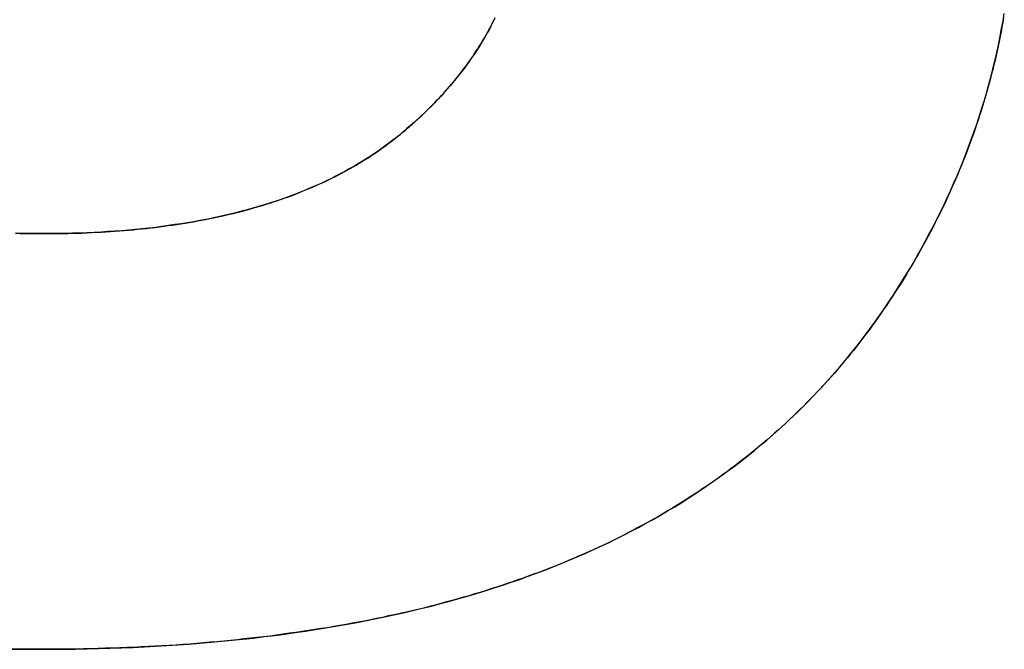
# Model space of a CAD drawing. Extents: x -4.2 to 4.1, y -6.8 to 5.8.
# Tile 129 of 214: x -0.8635 to -0.813, y -4.1268 to -4.0945. Entities that reach past the tile are written whole.
import ezdxf

# ---------------------------------------------------------------- set-up
doc = ezdxf.new("R2010")
doc.units = 0
doc.layers.get('0').update_dxf_attribs({"linetype": 'CONTINUOUS'})

# ---------------------------------------------------------------- blocks, each defined once
blk = doc.blocks.new('*U1')
blk.add_line((-0.862336, -4.105473, 4.435), (-0.862336, -4.105473, 4.4349))
blk.add_line((-0.862336, -4.105473, 4.435), (-0.862336, -4.105473, 4.4349))
for points in [[(-0.863754, -4.10545, 4.435), (-0.86352, -4.10546, 4.435), (-0.863285, -4.10546, 4.435), (-0.863049, -4.10547, 4.435), (-0.862812, -4.10547, 4.435), (-0.862574, -4.10547, 4.435), (-0.862336, -4.10547, 4.435)], [(-0.863754, -4.10545, 4.435), (-0.86352, -4.10546, 4.435), (-0.863285, -4.10546, 4.435), (-0.863049, -4.10547, 4.435), (-0.862812, -4.10547, 4.435), (-0.862574, -4.10547, 4.435), (-0.862336, -4.10547, 4.435)], [(-0.862336, -4.10547, 4.4349), (-0.862695, -4.10547, 4.4349), (-0.863051, -4.10547, 4.4349), (-0.863406, -4.10546, 4.4349), (-0.863758, -4.10545, 4.4349)], [(-0.862336, -4.10547, 4.4349), (-0.862695, -4.10547, 4.4349), (-0.863051, -4.10547, 4.4349), (-0.863406, -4.10546, 4.4349), (-0.863758, -4.10545, 4.4349)], [(-0.862526, -4.12681, 4.435), (-0.863022, -4.12681, 4.435), (-0.863515, -4.12681, 4.435), (-0.864006, -4.1268, 4.435)], [(-0.862526, -4.12681, 4.435), (-0.863022, -4.12681, 4.435), (-0.863515, -4.12681, 4.435), (-0.864006, -4.1268, 4.435)], [(-0.86401, -4.1268, 4.4349), (-0.863271, -4.12681, 4.4349), (-0.862526, -4.12681, 4.4349)], [(-0.86401, -4.1268, 4.4349), (-0.863271, -4.12681, 4.4349), (-0.862526, -4.12681, 4.4349)], [(-0.813022, -4.09439, 4.435), (-0.813064, -4.09464, 4.435), (-0.813108, -4.09488, 4.435), (-0.813153, -4.09512, 4.435), (-0.8132, -4.09536, 4.435), (-0.813249, -4.0956, 4.435), (-0.813299, -4.09584, 4.435), (-0.813351, -4.09608, 4.435), (-0.813405, -4.09632, 4.435), (-0.81346, -4.09656, 4.435), (-0.813517, -4.0968, 4.435), (-0.813575, -4.09704, 4.435), (-0.813635, -4.09727, 4.435), (-0.813697, -4.09751, 4.435), (-0.813761, -4.09775, 4.435), (-0.813826, -4.09799, 4.435), (-0.813892, -4.09822, 4.435), (-0.813961, -4.09846, 4.435), (-0.814031, -4.0987, 4.435), (-0.814103, -4.09893, 4.435), (-0.814176, -4.09917, 4.435), (-0.814251, -4.0994, 4.435), (-0.814328, -4.09964, 4.435), (-0.814406, -4.09987, 4.435), (-0.814486, -4.1001, 4.435), (-0.814567, -4.10034, 4.435), (-0.814651, -4.10057, 4.435), (-0.814736, -4.1008, 4.435), (-0.814822, -4.10104, 4.435), (-0.81491, -4.10127, 4.435), (-0.815, -4.1015, 4.435), (-0.815092, -4.10173, 4.435), (-0.815185, -4.10196, 4.435), (-0.81528, -4.10219, 4.435), (-0.815376, -4.10242, 4.435), (-0.815474, -4.10265, 4.435), (-0.815574, -4.10288, 4.435), (-0.815675, -4.10311, 4.435), (-0.815778, -4.10334, 4.435), (-0.815883, -4.10357, 4.435), (-0.815989, -4.1038, 4.435), (-0.816097, -4.10402, 4.435), (-0.816207, -4.10425, 4.435), (-0.816318, -4.10448, 4.435), (-0.816431, -4.1047, 4.435), (-0.816546, -4.10493, 4.435), (-0.816662, -4.10516, 4.435), (-0.81678, -4.10538, 4.435), (-0.816899, -4.10561, 4.435), (-0.81702, -4.10583, 4.435), (-0.817143, -4.10606, 4.435), (-0.817267, -4.10628, 4.435), (-0.817394, -4.10651, 4.435), (-0.817521, -4.10673, 4.435), (-0.817651, -4.10695, 4.435), (-0.817782, -4.10717, 4.435), (-0.817914, -4.1074, 4.435), (-0.818049, -4.10762, 4.435), (-0.818185, -4.10784, 4.435), (-0.818322, -4.10806, 4.435), (-0.818462, -4.10828, 4.435), (-0.818603, -4.1085, 4.435), (-0.818745, -4.10872, 4.435), (-0.818888, -4.10894, 4.435), (-0.819033, -4.10916, 4.435), (-0.819179, -4.10937, 4.435), (-0.819327, -4.10958, 4.435), (-0.819476, -4.1098, 4.435), (-0.819626, -4.11001, 4.435), (-0.819778, -4.11022, 4.435), (-0.819931, -4.11042, 4.435), (-0.820086, -4.11063, 4.435), (-0.820242, -4.11084, 4.435), (-0.820399, -4.11104, 4.435), (-0.820558, -4.11124, 4.435), (-0.820718, -4.11145, 4.435), (-0.820879, -4.11165, 4.435), (-0.821042, -4.11184, 4.435), (-0.821206, -4.11204, 4.435), (-0.821371, -4.11224, 4.435), (-0.821538, -4.11243, 4.435), (-0.821706, -4.11263, 4.435), (-0.821876, -4.11282, 4.435), (-0.822047, -4.11301, 4.435), (-0.822219, -4.1132, 4.435), (-0.822393, -4.11339, 4.435), (-0.822568, -4.11357, 4.435), (-0.822745, -4.11376, 4.435), (-0.822922, -4.11394, 4.435), (-0.823102, -4.11413, 4.435), (-0.823282, -4.11431, 4.435), (-0.823464, -4.11449, 4.435), (-0.823647, -4.11467, 4.435), (-0.823832, -4.11485, 4.435), (-0.824018, -4.11502, 4.435), (-0.824206, -4.1152, 4.435), (-0.824394, -4.11537, 4.435), (-0.824584, -4.11554, 4.435), (-0.824776, -4.11571, 4.435), (-0.824969, -4.11588, 4.435), (-0.825163, -4.11605, 4.435), (-0.825359, -4.11622, 4.435), (-0.825556, -4.11638, 4.435), (-0.825754, -4.11655, 4.435), (-0.825954, -4.11671, 4.435), (-0.826155, -4.11687, 4.435), (-0.826358, -4.11703, 4.435), (-0.826562, -4.11719, 4.435), (-0.826767, -4.11735, 4.435), (-0.826973, -4.1175, 4.435), (-0.827181, -4.11766, 4.435), (-0.827391, -4.11781, 4.435), (-0.827602, -4.11797, 4.435), (-0.827814, -4.11812, 4.435), (-0.828027, -4.11827, 4.435), (-0.828242, -4.11841, 4.435), (-0.828458, -4.11856, 4.435), (-0.828676, -4.11871, 4.435), (-0.828895, -4.11885, 4.435), (-0.829115, -4.11899, 4.435), (-0.829337, -4.11913, 4.435), (-0.82956, -4.11928, 4.435), (-0.829784, -4.11941, 4.435), (-0.83001, -4.11955, 4.435), (-0.830237, -4.11969, 4.435), (-0.830466, -4.11982, 4.435), (-0.830696, -4.11996, 4.435), (-0.830927, -4.12009, 4.435), (-0.83116, -4.12022, 4.435), (-0.831394, -4.12035, 4.435), (-0.831629, -4.12048, 4.435), (-0.831866, -4.1206, 4.435), (-0.832104, -4.12073, 4.435), (-0.832344, -4.12085, 4.435), (-0.832585, -4.12098, 4.435), (-0.832827, -4.1211, 4.435), (-0.833071, -4.12122, 4.435), (-0.833316, -4.12134, 4.435), (-0.833562, -4.12146, 4.435), (-0.83381, -4.12157, 4.435), (-0.834059, -4.12169, 4.435), (-0.83431, -4.1218, 4.435), (-0.834561, -4.12191, 4.435), (-0.834815, -4.12202, 4.435), (-0.835069, -4.12213, 4.435), (-0.835325, -4.12224, 4.435), (-0.835583, -4.12235, 4.435), (-0.835842, -4.12245, 4.435), (-0.836102, -4.12256, 4.435), (-0.836364, -4.12266, 4.435), (-0.836627, -4.12276, 4.435), (-0.836892, -4.12286, 4.435), (-0.837159, -4.12296, 4.435), (-0.837426, -4.12306, 4.435), (-0.837696, -4.12316, 4.435), (-0.837967, -4.12325, 4.435), (-0.838239, -4.12335, 4.435), (-0.838513, -4.12344, 4.435), (-0.838788, -4.12353, 4.435), (-0.839065, -4.12362, 4.435), (-0.839343, -4.12371, 4.435), (-0.839623, -4.1238, 4.435), (-0.839904, -4.12389, 4.435), (-0.840187, -4.12397, 4.435), (-0.840471, -4.12406, 4.435), (-0.840757, -4.12414, 4.435), (-0.841044, -4.12422, 4.435), (-0.841333, -4.1243, 4.435), (-0.841623, -4.12438, 4.435), (-0.841915, -4.12446, 4.435), (-0.842208, -4.12454, 4.435), (-0.842503, -4.12461, 4.435), (-0.842799, -4.12469, 4.435), (-0.843096, -4.12476, 4.435), (-0.843396, -4.12483, 4.435), (-0.843696, -4.1249, 4.435), (-0.843998, -4.12497, 4.435), (-0.844302, -4.12504, 4.435), (-0.844607, -4.1251, 4.435), (-0.844914, -4.12517, 4.435), (-0.845222, -4.12523, 4.435), (-0.845531, -4.12529, 4.435), (-0.845842, -4.12536, 4.435), (-0.846155, -4.12542, 4.435), (-0.846469, -4.12547, 4.435), (-0.846785, -4.12553, 4.435), (-0.847102, -4.12559, 4.435), (-0.84742, -4.12564, 4.435), (-0.84774, -4.1257, 4.435), (-0.848062, -4.12575, 4.435), (-0.848385, -4.1258, 4.435), (-0.848709, -4.12585, 4.435), (-0.849035, -4.1259, 4.435), (-0.849363, -4.12595, 4.435), (-0.849691, -4.12599, 4.435), (-0.850022, -4.12604, 4.435), (-0.850354, -4.12608, 4.435), (-0.850687, -4.12613, 4.435), (-0.851022, -4.12617, 4.435), (-0.851359, -4.12621, 4.435), (-0.851696, -4.12624, 4.435), (-0.852036, -4.12628, 4.435), (-0.852377, -4.12632, 4.435), (-0.852719, -4.12635, 4.435), (-0.853063, -4.12639, 4.435), (-0.853408, -4.12642, 4.435), (-0.853755, -4.12645, 4.435), (-0.854103, -4.12648, 4.435), (-0.854453, -4.12651, 4.435), (-0.854805, -4.12654, 4.435), (-0.855157, -4.12656, 4.435), (-0.855512, -4.12659, 4.435), (-0.855867, -4.12661, 4.435), (-0.856225, -4.12663, 4.435), (-0.856583, -4.12665, 4.435), (-0.856944, -4.12667, 4.435), (-0.857305, -4.12669, 4.435), (-0.857669, -4.12671, 4.435), (-0.858033, -4.12672, 4.435), (-0.8584, -4.12674, 4.435), (-0.858767, -4.12675, 4.435), (-0.859136, -4.12676, 4.435), (-0.859507, -4.12677, 4.435), (-0.859879, -4.12678, 4.435), (-0.860253, -4.12679, 4.435), (-0.860628, -4.1268, 4.435), (-0.861005, -4.1268, 4.435), (-0.861383, -4.12681, 4.435), (-0.861762, -4.12681, 4.435), (-0.862144, -4.12681, 4.435), (-0.862526, -4.12681, 4.435)], [(-0.813022, -4.09439, 4.435), (-0.813064, -4.09464, 4.435), (-0.813108, -4.09488, 4.435), (-0.813153, -4.09512, 4.435), (-0.8132, -4.09536, 4.435), (-0.813249, -4.0956, 4.435), (-0.813299, -4.09584, 4.435), (-0.813351, -4.09608, 4.435), (-0.813405, -4.09632, 4.435), (-0.81346, -4.09656, 4.435), (-0.813517, -4.0968, 4.435), (-0.813575, -4.09704, 4.435), (-0.813635, -4.09727, 4.435), (-0.813697, -4.09751, 4.435), (-0.813761, -4.09775, 4.435), (-0.813826, -4.09799, 4.435), (-0.813892, -4.09822, 4.435), (-0.813961, -4.09846, 4.435), (-0.814031, -4.0987, 4.435), (-0.814103, -4.09893, 4.435), (-0.814176, -4.09917, 4.435), (-0.814251, -4.0994, 4.435), (-0.814328, -4.09964, 4.435), (-0.814406, -4.09987, 4.435), (-0.814486, -4.1001, 4.435), (-0.814567, -4.10034, 4.435), (-0.814651, -4.10057, 4.435), (-0.814736, -4.1008, 4.435), (-0.814822, -4.10104, 4.435), (-0.81491, -4.10127, 4.435), (-0.815, -4.1015, 4.435), (-0.815092, -4.10173, 4.435), (-0.815185, -4.10196, 4.435), (-0.81528, -4.10219, 4.435), (-0.815376, -4.10242, 4.435), (-0.815474, -4.10265, 4.435), (-0.815574, -4.10288, 4.435), (-0.815675, -4.10311, 4.435), (-0.815778, -4.10334, 4.435), (-0.815883, -4.10357, 4.435), (-0.815989, -4.1038, 4.435), (-0.816097, -4.10402, 4.435), (-0.816207, -4.10425, 4.435), (-0.816318, -4.10448, 4.435), (-0.816431, -4.1047, 4.435), (-0.816546, -4.10493, 4.435), (-0.816662, -4.10516, 4.435), (-0.81678, -4.10538, 4.435), (-0.816899, -4.10561, 4.435), (-0.81702, -4.10583, 4.435), (-0.817143, -4.10606, 4.435), (-0.817267, -4.10628, 4.435), (-0.817394, -4.10651, 4.435), (-0.817521, -4.10673, 4.435), (-0.817651, -4.10695, 4.435), (-0.817782, -4.10717, 4.435), (-0.817914, -4.1074, 4.435), (-0.818049, -4.10762, 4.435), (-0.818185, -4.10784, 4.435), (-0.818322, -4.10806, 4.435), (-0.818462, -4.10828, 4.435), (-0.818603, -4.1085, 4.435), (-0.818745, -4.10872, 4.435), (-0.818888, -4.10894, 4.435), (-0.819033, -4.10916, 4.435), (-0.819179, -4.10937, 4.435), (-0.819327, -4.10958, 4.435), (-0.819476, -4.1098, 4.435), (-0.819626, -4.11001, 4.435), (-0.819778, -4.11022, 4.435), (-0.819931, -4.11042, 4.435), (-0.820086, -4.11063, 4.435), (-0.820242, -4.11084, 4.435), (-0.820399, -4.11104, 4.435), (-0.820558, -4.11124, 4.435), (-0.820718, -4.11145, 4.435), (-0.820879, -4.11165, 4.435), (-0.821042, -4.11184, 4.435), (-0.821206, -4.11204, 4.435), (-0.821371, -4.11224, 4.435), (-0.821538, -4.11243, 4.435), (-0.821706, -4.11263, 4.435), (-0.821876, -4.11282, 4.435), (-0.822047, -4.11301, 4.435), (-0.822219, -4.1132, 4.435), (-0.822393, -4.11339, 4.435), (-0.822568, -4.11357, 4.435), (-0.822745, -4.11376, 4.435), (-0.822922, -4.11394, 4.435), (-0.823102, -4.11413, 4.435), (-0.823282, -4.11431, 4.435), (-0.823464, -4.11449, 4.435), (-0.823647, -4.11467, 4.435), (-0.823832, -4.11485, 4.435), (-0.824018, -4.11502, 4.435), (-0.824206, -4.1152, 4.435), (-0.824394, -4.11537, 4.435), (-0.824584, -4.11554, 4.435), (-0.824776, -4.11571, 4.435), (-0.824969, -4.11588, 4.435), (-0.825163, -4.11605, 4.435), (-0.825359, -4.11622, 4.435), (-0.825556, -4.11638, 4.435), (-0.825754, -4.11655, 4.435), (-0.825954, -4.11671, 4.435), (-0.826155, -4.11687, 4.435), (-0.826358, -4.11703, 4.435), (-0.826562, -4.11719, 4.435), (-0.826767, -4.11735, 4.435), (-0.826973, -4.1175, 4.435), (-0.827181, -4.11766, 4.435), (-0.827391, -4.11781, 4.435), (-0.827602, -4.11797, 4.435), (-0.827814, -4.11812, 4.435), (-0.828027, -4.11827, 4.435), (-0.828242, -4.11841, 4.435), (-0.828458, -4.11856, 4.435), (-0.828676, -4.11871, 4.435), (-0.828895, -4.11885, 4.435), (-0.829115, -4.11899, 4.435), (-0.829337, -4.11913, 4.435), (-0.82956, -4.11928, 4.435), (-0.829784, -4.11941, 4.435), (-0.83001, -4.11955, 4.435), (-0.830237, -4.11969, 4.435), (-0.830466, -4.11982, 4.435), (-0.830696, -4.11996, 4.435), (-0.830927, -4.12009, 4.435), (-0.83116, -4.12022, 4.435), (-0.831394, -4.12035, 4.435), (-0.831629, -4.12048, 4.435), (-0.831866, -4.1206, 4.435), (-0.832104, -4.12073, 4.435), (-0.832344, -4.12085, 4.435), (-0.832585, -4.12098, 4.435), (-0.832827, -4.1211, 4.435), (-0.833071, -4.12122, 4.435), (-0.833316, -4.12134, 4.435), (-0.833562, -4.12146, 4.435), (-0.83381, -4.12157, 4.435), (-0.834059, -4.12169, 4.435), (-0.83431, -4.1218, 4.435), (-0.834561, -4.12191, 4.435), (-0.834815, -4.12202, 4.435), (-0.835069, -4.12213, 4.435), (-0.835325, -4.12224, 4.435), (-0.835583, -4.12235, 4.435), (-0.835842, -4.12245, 4.435), (-0.836102, -4.12256, 4.435), (-0.836364, -4.12266, 4.435), (-0.836627, -4.12276, 4.435), (-0.836892, -4.12286, 4.435), (-0.837159, -4.12296, 4.435), (-0.837426, -4.12306, 4.435), (-0.837696, -4.12316, 4.435), (-0.837967, -4.12325, 4.435), (-0.838239, -4.12335, 4.435), (-0.838513, -4.12344, 4.435), (-0.838788, -4.12353, 4.435), (-0.839065, -4.12362, 4.435), (-0.839343, -4.12371, 4.435), (-0.839623, -4.1238, 4.435), (-0.839904, -4.12389, 4.435), (-0.840187, -4.12397, 4.435), (-0.840471, -4.12406, 4.435), (-0.840757, -4.12414, 4.435), (-0.841044, -4.12422, 4.435), (-0.841333, -4.1243, 4.435), (-0.841623, -4.12438, 4.435), (-0.841915, -4.12446, 4.435), (-0.842208, -4.12454, 4.435), (-0.842503, -4.12461, 4.435), (-0.842799, -4.12469, 4.435), (-0.843096, -4.12476, 4.435), (-0.843396, -4.12483, 4.435), (-0.843696, -4.1249, 4.435), (-0.843998, -4.12497, 4.435), (-0.844302, -4.12504, 4.435), (-0.844607, -4.1251, 4.435), (-0.844914, -4.12517, 4.435), (-0.845222, -4.12523, 4.435), (-0.845531, -4.12529, 4.435), (-0.845842, -4.12536, 4.435), (-0.846155, -4.12542, 4.435), (-0.846469, -4.12547, 4.435), (-0.846785, -4.12553, 4.435), (-0.847102, -4.12559, 4.435), (-0.84742, -4.12564, 4.435), (-0.84774, -4.1257, 4.435), (-0.848062, -4.12575, 4.435), (-0.848385, -4.1258, 4.435), (-0.848709, -4.12585, 4.435), (-0.849035, -4.1259, 4.435), (-0.849363, -4.12595, 4.435), (-0.849691, -4.12599, 4.435), (-0.850022, -4.12604, 4.435), (-0.850354, -4.12608, 4.435), (-0.850687, -4.12613, 4.435), (-0.851022, -4.12617, 4.435), (-0.851359, -4.12621, 4.435), (-0.851696, -4.12624, 4.435), (-0.852036, -4.12628, 4.435), (-0.852377, -4.12632, 4.435), (-0.852719, -4.12635, 4.435), (-0.853063, -4.12639, 4.435), (-0.853408, -4.12642, 4.435), (-0.853755, -4.12645, 4.435), (-0.854103, -4.12648, 4.435), (-0.854453, -4.12651, 4.435), (-0.854805, -4.12654, 4.435), (-0.855157, -4.12656, 4.435), (-0.855512, -4.12659, 4.435), (-0.855867, -4.12661, 4.435), (-0.856225, -4.12663, 4.435), (-0.856583, -4.12665, 4.435), (-0.856944, -4.12667, 4.435), (-0.857305, -4.12669, 4.435), (-0.857669, -4.12671, 4.435), (-0.858033, -4.12672, 4.435), (-0.8584, -4.12674, 4.435), (-0.858767, -4.12675, 4.435), (-0.859136, -4.12676, 4.435), (-0.859507, -4.12677, 4.435), (-0.859879, -4.12678, 4.435), (-0.860253, -4.12679, 4.435), (-0.860628, -4.1268, 4.435), (-0.861005, -4.1268, 4.435), (-0.861383, -4.12681, 4.435), (-0.861762, -4.12681, 4.435), (-0.862144, -4.12681, 4.435), (-0.862526, -4.12681, 4.435)], [(-0.862526, -4.12681, 4.4349), (-0.861913, -4.12681, 4.4349), (-0.861304, -4.12681, 4.4349), (-0.860699, -4.1268, 4.4349), (-0.860098, -4.12679, 4.4349), (-0.8595, -4.12677, 4.4349), (-0.858906, -4.12676, 4.4349), (-0.858316, -4.12673, 4.4349), (-0.85773, -4.12671, 4.4349), (-0.857148, -4.12668, 4.4349), (-0.85657, -4.12665, 4.4349), (-0.855995, -4.12662, 4.4349), (-0.855425, -4.12658, 4.4349), (-0.854858, -4.12654, 4.4349), (-0.854295, -4.1265, 4.4349), (-0.853735, -4.12645, 4.4349), (-0.85318, -4.1264, 4.4349), (-0.852629, -4.12634, 4.4349), (-0.852081, -4.12629, 4.4349), (-0.851537, -4.12623, 4.4349), (-0.850997, -4.12616, 4.4349), (-0.850461, -4.1261, 4.4349), (-0.849928, -4.12603, 4.4349), (-0.8494, -4.12595, 4.4349), (-0.848875, -4.12588, 4.4349), (-0.848354, -4.1258, 4.4349), (-0.847837, -4.12571, 4.4349), (-0.847324, -4.12563, 4.4349), (-0.846814, -4.12554, 4.4349), (-0.846309, -4.12545, 4.4349), (-0.845807, -4.12535, 4.4349), (-0.845309, -4.12525, 4.4349), (-0.844815, -4.12515, 4.4349), (-0.844325, -4.12504, 4.4349), (-0.843839, -4.12493, 4.4349), (-0.843356, -4.12482, 4.4349), (-0.842877, -4.1247, 4.4349), (-0.842402, -4.12459, 4.4349), (-0.841931, -4.12446, 4.4349), (-0.841464, -4.12434, 4.4349), (-0.841001, -4.12421, 4.4349), (-0.840541, -4.12408, 4.4349), (-0.840085, -4.12394, 4.4349), (-0.839633, -4.1238, 4.4349), (-0.839185, -4.12366, 4.4349), (-0.838741, -4.12352, 4.4349), (-0.838301, -4.12337, 4.4349), (-0.837864, -4.12322, 4.4349), (-0.837431, -4.12306, 4.4349), (-0.837003, -4.12291, 4.4349), (-0.836577, -4.12274, 4.4349), (-0.836156, -4.12258, 4.4349), (-0.835739, -4.12241, 4.4349), (-0.835325, -4.12224, 4.4349), (-0.834915, -4.12207, 4.4349), (-0.834509, -4.12189, 4.4349), (-0.834106, -4.12171, 4.4349), (-0.833707, -4.12152, 4.4349), (-0.833311, -4.12134, 4.4349), (-0.832919, -4.12114, 4.4349), (-0.83253, -4.12095, 4.4349), (-0.832145, -4.12075, 4.4349), (-0.831763, -4.12055, 4.4349), (-0.831385, -4.12034, 4.4349), (-0.83101, -4.12014, 4.4349), (-0.830639, -4.11992, 4.4349), (-0.830272, -4.11971, 4.4349), (-0.829908, -4.11949, 4.4349), (-0.829547, -4.11927, 4.4349), (-0.82919, -4.11904, 4.4349), (-0.828837, -4.11881, 4.4349), (-0.828487, -4.11858, 4.4349), (-0.82814, -4.11834, 4.4349), (-0.827798, -4.1181, 4.4349), (-0.827458, -4.11786, 4.4349), (-0.827122, -4.11762, 4.4349), (-0.82679, -4.11737, 4.4349), (-0.826461, -4.11711, 4.4349), (-0.826136, -4.11686, 4.4349), (-0.825814, -4.1166, 4.4349), (-0.825496, -4.11633, 4.4349), (-0.825182, -4.11607, 4.4349), (-0.824871, -4.1158, 4.4349), (-0.824563, -4.11552, 4.4349), (-0.824259, -4.11525, 4.4349), (-0.823958, -4.11496, 4.4349), (-0.823661, -4.11468, 4.4349), (-0.823368, -4.11439, 4.4349), (-0.823078, -4.1141, 4.4349), (-0.822791, -4.11381, 4.4349), (-0.822508, -4.11351, 4.4349), (-0.822229, -4.11321, 4.4349), (-0.821953, -4.11291, 4.4349), (-0.821681, -4.1126, 4.4349), (-0.821412, -4.11229, 4.4349), (-0.821147, -4.11197, 4.4349), (-0.820885, -4.11165, 4.4349), (-0.820627, -4.11133, 4.4349), (-0.820372, -4.11101, 4.4349), (-0.820121, -4.11068, 4.4349), (-0.819873, -4.11035, 4.4349), (-0.819629, -4.11001, 4.4349), (-0.819389, -4.10967, 4.4349), (-0.819152, -4.10933, 4.4349), (-0.818918, -4.10898, 4.4349), (-0.818688, -4.10864, 4.4349), (-0.818462, -4.10828, 4.4349), (-0.818239, -4.10793, 4.4349), (-0.818021, -4.10757, 4.4349), (-0.817807, -4.10722, 4.4349), (-0.817597, -4.10686, 4.4349), (-0.817391, -4.1065, 4.4349), (-0.81719, -4.10614, 4.4349), (-0.816993, -4.10578, 4.4349), (-0.8168, -4.10542, 4.4349), (-0.816611, -4.10506, 4.4349), (-0.816427, -4.1047, 4.4349), (-0.816246, -4.10433, 4.4349), (-0.816071, -4.10397, 4.4349), (-0.815899, -4.1036, 4.4349), (-0.815731, -4.10324, 4.4349), (-0.815568, -4.10287, 4.4349), (-0.815409, -4.1025, 4.4349), (-0.815254, -4.10213, 4.4349), (-0.815104, -4.10176, 4.4349), (-0.814958, -4.10139, 4.4349), (-0.814816, -4.10102, 4.4349), (-0.814678, -4.10064, 4.4349), (-0.814544, -4.10027, 4.4349), (-0.814415, -4.0999, 4.4349), (-0.81429, -4.09952, 4.4349), (-0.814169, -4.09914, 4.4349), (-0.814052, -4.09877, 4.4349), (-0.81394, -4.09839, 4.4349), (-0.813832, -4.09801, 4.4349), (-0.813728, -4.09763, 4.4349), (-0.813628, -4.09725, 4.4349), (-0.813533, -4.09687, 4.4349), (-0.813442, -4.09648, 4.4349), (-0.813355, -4.0961, 4.4349), (-0.813272, -4.09571, 4.4349), (-0.813194, -4.09533, 4.4349), (-0.81312, -4.09494, 4.4349), (-0.81305, -4.09455, 4.4349), (-0.812984, -4.09417, 4.4349)], [(-0.862526, -4.12681, 4.4349), (-0.861913, -4.12681, 4.4349), (-0.861304, -4.12681, 4.4349), (-0.860699, -4.1268, 4.4349), (-0.860098, -4.12679, 4.4349), (-0.8595, -4.12677, 4.4349), (-0.858906, -4.12676, 4.4349), (-0.858316, -4.12673, 4.4349), (-0.85773, -4.12671, 4.4349), (-0.857148, -4.12668, 4.4349), (-0.85657, -4.12665, 4.4349), (-0.855995, -4.12662, 4.4349), (-0.855425, -4.12658, 4.4349), (-0.854858, -4.12654, 4.4349), (-0.854295, -4.1265, 4.4349), (-0.853735, -4.12645, 4.4349), (-0.85318, -4.1264, 4.4349), (-0.852629, -4.12634, 4.4349), (-0.852081, -4.12629, 4.4349), (-0.851537, -4.12623, 4.4349), (-0.850997, -4.12616, 4.4349), (-0.850461, -4.1261, 4.4349), (-0.849928, -4.12603, 4.4349), (-0.8494, -4.12595, 4.4349), (-0.848875, -4.12588, 4.4349), (-0.848354, -4.1258, 4.4349), (-0.847837, -4.12571, 4.4349), (-0.847324, -4.12563, 4.4349), (-0.846814, -4.12554, 4.4349), (-0.846309, -4.12545, 4.4349), (-0.845807, -4.12535, 4.4349), (-0.845309, -4.12525, 4.4349), (-0.844815, -4.12515, 4.4349), (-0.844325, -4.12504, 4.4349), (-0.843839, -4.12493, 4.4349), (-0.843356, -4.12482, 4.4349), (-0.842877, -4.1247, 4.4349), (-0.842402, -4.12459, 4.4349), (-0.841931, -4.12446, 4.4349), (-0.841464, -4.12434, 4.4349), (-0.841001, -4.12421, 4.4349), (-0.840541, -4.12408, 4.4349), (-0.840085, -4.12394, 4.4349), (-0.839633, -4.1238, 4.4349), (-0.839185, -4.12366, 4.4349), (-0.838741, -4.12352, 4.4349), (-0.838301, -4.12337, 4.4349), (-0.837864, -4.12322, 4.4349), (-0.837431, -4.12306, 4.4349), (-0.837003, -4.12291, 4.4349), (-0.836577, -4.12274, 4.4349), (-0.836156, -4.12258, 4.4349), (-0.835739, -4.12241, 4.4349), (-0.835325, -4.12224, 4.4349), (-0.834915, -4.12207, 4.4349), (-0.834509, -4.12189, 4.4349), (-0.834106, -4.12171, 4.4349), (-0.833707, -4.12152, 4.4349), (-0.833311, -4.12134, 4.4349), (-0.832919, -4.12114, 4.4349), (-0.83253, -4.12095, 4.4349), (-0.832145, -4.12075, 4.4349), (-0.831763, -4.12055, 4.4349), (-0.831385, -4.12034, 4.4349), (-0.83101, -4.12014, 4.4349), (-0.830639, -4.11992, 4.4349), (-0.830272, -4.11971, 4.4349), (-0.829908, -4.11949, 4.4349), (-0.829547, -4.11927, 4.4349), (-0.82919, -4.11904, 4.4349), (-0.828837, -4.11881, 4.4349), (-0.828487, -4.11858, 4.4349), (-0.82814, -4.11834, 4.4349), (-0.827798, -4.1181, 4.4349), (-0.827458, -4.11786, 4.4349), (-0.827122, -4.11762, 4.4349), (-0.82679, -4.11737, 4.4349), (-0.826461, -4.11711, 4.4349), (-0.826136, -4.11686, 4.4349), (-0.825814, -4.1166, 4.4349), (-0.825496, -4.11633, 4.4349), (-0.825182, -4.11607, 4.4349), (-0.824871, -4.1158, 4.4349), (-0.824563, -4.11552, 4.4349), (-0.824259, -4.11525, 4.4349), (-0.823958, -4.11496, 4.4349), (-0.823661, -4.11468, 4.4349), (-0.823368, -4.11439, 4.4349), (-0.823078, -4.1141, 4.4349), (-0.822791, -4.11381, 4.4349), (-0.822508, -4.11351, 4.4349), (-0.822229, -4.11321, 4.4349), (-0.821953, -4.11291, 4.4349), (-0.821681, -4.1126, 4.4349), (-0.821412, -4.11229, 4.4349), (-0.821147, -4.11197, 4.4349), (-0.820885, -4.11165, 4.4349), (-0.820627, -4.11133, 4.4349), (-0.820372, -4.11101, 4.4349), (-0.820121, -4.11068, 4.4349), (-0.819873, -4.11035, 4.4349), (-0.819629, -4.11001, 4.4349), (-0.819389, -4.10967, 4.4349), (-0.819152, -4.10933, 4.4349), (-0.818918, -4.10898, 4.4349), (-0.818688, -4.10864, 4.4349), (-0.818462, -4.10828, 4.4349), (-0.818239, -4.10793, 4.4349), (-0.818021, -4.10757, 4.4349), (-0.817807, -4.10722, 4.4349), (-0.817597, -4.10686, 4.4349), (-0.817391, -4.1065, 4.4349), (-0.81719, -4.10614, 4.4349), (-0.816993, -4.10578, 4.4349), (-0.8168, -4.10542, 4.4349), (-0.816611, -4.10506, 4.4349), (-0.816427, -4.1047, 4.4349), (-0.816246, -4.10433, 4.4349), (-0.816071, -4.10397, 4.4349), (-0.815899, -4.1036, 4.4349), (-0.815731, -4.10324, 4.4349), (-0.815568, -4.10287, 4.4349), (-0.815409, -4.1025, 4.4349), (-0.815254, -4.10213, 4.4349), (-0.815104, -4.10176, 4.4349), (-0.814958, -4.10139, 4.4349), (-0.814816, -4.10102, 4.4349), (-0.814678, -4.10064, 4.4349), (-0.814544, -4.10027, 4.4349), (-0.814415, -4.0999, 4.4349), (-0.81429, -4.09952, 4.4349), (-0.814169, -4.09914, 4.4349), (-0.814052, -4.09877, 4.4349), (-0.81394, -4.09839, 4.4349), (-0.813832, -4.09801, 4.4349), (-0.813728, -4.09763, 4.4349), (-0.813628, -4.09725, 4.4349), (-0.813533, -4.09687, 4.4349), (-0.813442, -4.09648, 4.4349), (-0.813355, -4.0961, 4.4349), (-0.813272, -4.09571, 4.4349), (-0.813194, -4.09533, 4.4349), (-0.81312, -4.09494, 4.4349), (-0.81305, -4.09455, 4.4349), (-0.812984, -4.09417, 4.4349)], [(-0.862336, -4.10547, 4.435), (-0.862081, -4.10547, 4.435), (-0.861827, -4.10547, 4.435), (-0.861575, -4.10547, 4.435), (-0.861325, -4.10546, 4.435), (-0.861075, -4.10546, 4.435), (-0.860827, -4.10545, 4.435), (-0.86058, -4.10545, 4.435), (-0.860335, -4.10544, 4.435), (-0.86009, -4.10543, 4.435), (-0.859847, -4.10542, 4.435), (-0.859606, -4.1054, 4.435), (-0.859366, -4.10539, 4.435), (-0.859127, -4.10538, 4.435), (-0.858889, -4.10536, 4.435), (-0.858653, -4.10535, 4.435), (-0.858418, -4.10533, 4.435), (-0.858184, -4.10531, 4.435), (-0.857952, -4.10529, 4.435), (-0.857721, -4.10527, 4.435), (-0.857491, -4.10525, 4.435), (-0.857263, -4.10522, 4.435), (-0.857035, -4.1052, 4.435), (-0.85681, -4.10517, 4.435), (-0.856585, -4.10515, 4.435), (-0.856362, -4.10512, 4.435), (-0.85614, -4.10509, 4.435), (-0.85592, -4.10506, 4.435), (-0.8557, -4.10503, 4.435), (-0.855483, -4.105, 4.435), (-0.855266, -4.10497, 4.435), (-0.855051, -4.10493, 4.435), (-0.854837, -4.1049, 4.435), (-0.854624, -4.10486, 4.435), (-0.854413, -4.10482, 4.435), (-0.854203, -4.10478, 4.435), (-0.853994, -4.10474, 4.435), (-0.853787, -4.1047, 4.435), (-0.853581, -4.10466, 4.435), (-0.853376, -4.10461, 4.435), (-0.853173, -4.10457, 4.435), (-0.852971, -4.10452, 4.435), (-0.85277, -4.10448, 4.435), (-0.85257, -4.10443, 4.435), (-0.852372, -4.10438, 4.435), (-0.852175, -4.10433, 4.435), (-0.85198, -4.10428, 4.435), (-0.851786, -4.10423, 4.435), (-0.851593, -4.10417, 4.435), (-0.851401, -4.10412, 4.435), (-0.851211, -4.10406, 4.435), (-0.851022, -4.10401, 4.435), (-0.850835, -4.10395, 4.435), (-0.850648, -4.10389, 4.435), (-0.850463, -4.10383, 4.435), (-0.85028, -4.10377, 4.435), (-0.850097, -4.1037, 4.435), (-0.849916, -4.10364, 4.435), (-0.849737, -4.10358, 4.435), (-0.849558, -4.10351, 4.435), (-0.849381, -4.10344, 4.435), (-0.849205, -4.10337, 4.435), (-0.849031, -4.1033, 4.435), (-0.848858, -4.10323, 4.435), (-0.848686, -4.10316, 4.435), (-0.848515, -4.10309, 4.435), (-0.848346, -4.10302, 4.435), (-0.848178, -4.10294, 4.435), (-0.848012, -4.10286, 4.435), (-0.847847, -4.10279, 4.435), (-0.847683, -4.10271, 4.435), (-0.84752, -4.10263, 4.435), (-0.847359, -4.10255, 4.435), (-0.847199, -4.10247, 4.435), (-0.84704, -4.10238, 4.435), (-0.846883, -4.1023, 4.435), (-0.846727, -4.10221, 4.435), (-0.846572, -4.10213, 4.435), (-0.846419, -4.10204, 4.435), (-0.846267, -4.10195, 4.435), (-0.846116, -4.10186, 4.435), (-0.845967, -4.10177, 4.435), (-0.845818, -4.10168, 4.435), (-0.845672, -4.10159, 4.435), (-0.845526, -4.10149, 4.435), (-0.845382, -4.1014, 4.435), (-0.845239, -4.1013, 4.435), (-0.845098, -4.1012, 4.435), (-0.844957, -4.1011, 4.435), (-0.844818, -4.101, 4.435), (-0.844681, -4.1009, 4.435), (-0.844545, -4.1008, 4.435), (-0.84441, -4.1007, 4.435), (-0.844276, -4.10059, 4.435), (-0.844144, -4.10049, 4.435), (-0.844013, -4.10038, 4.435), (-0.843883, -4.10027, 4.435), (-0.843755, -4.10017, 4.435), (-0.843628, -4.10006, 4.435), (-0.843502, -4.09995, 4.435), (-0.843378, -4.09984, 4.435), (-0.843255, -4.09973, 4.435), (-0.843133, -4.09962, 4.435), (-0.843013, -4.09951, 4.435), (-0.842894, -4.0994, 4.435), (-0.842777, -4.09929, 4.435), (-0.842661, -4.09917, 4.435), (-0.842546, -4.09906, 4.435), (-0.842433, -4.09895, 4.435), (-0.842321, -4.09884, 4.435), (-0.84221, -4.09872, 4.435), (-0.842101, -4.09861, 4.435), (-0.841993, -4.0985, 4.435), (-0.841886, -4.09838, 4.435), (-0.841781, -4.09827, 4.435), (-0.841677, -4.09815, 4.435), (-0.841574, -4.09804, 4.435), (-0.841473, -4.09792, 4.435), (-0.841373, -4.0978, 4.435), (-0.841275, -4.09769, 4.435), (-0.841178, -4.09757, 4.435), (-0.841082, -4.09745, 4.435), (-0.840988, -4.09733, 4.435), (-0.840895, -4.09721, 4.435), (-0.840803, -4.0971, 4.435), (-0.840713, -4.09698, 4.435), (-0.840624, -4.09686, 4.435), (-0.840536, -4.09674, 4.435), (-0.84045, -4.09662, 4.435), (-0.840365, -4.0965, 4.435), (-0.840281, -4.09637, 4.435), (-0.840199, -4.09625, 4.435), (-0.840118, -4.09613, 4.435), (-0.840039, -4.09601, 4.435), (-0.839961, -4.09589, 4.435), (-0.839884, -4.09576, 4.435), (-0.839809, -4.09564, 4.435), (-0.839735, -4.09551, 4.435), (-0.839662, -4.09539, 4.435), (-0.839591, -4.09527, 4.435), (-0.839521, -4.09514, 4.435), (-0.839452, -4.09501, 4.435), (-0.839385, -4.09489, 4.435), (-0.839319, -4.09476, 4.435), (-0.839255, -4.09464, 4.435), (-0.839192, -4.09451, 4.435), (-0.83913, -4.09438, 4.435)], [(-0.862336, -4.10547, 4.435), (-0.862081, -4.10547, 4.435), (-0.861827, -4.10547, 4.435), (-0.861575, -4.10547, 4.435), (-0.861325, -4.10546, 4.435), (-0.861075, -4.10546, 4.435), (-0.860827, -4.10545, 4.435), (-0.86058, -4.10545, 4.435), (-0.860335, -4.10544, 4.435), (-0.86009, -4.10543, 4.435), (-0.859847, -4.10542, 4.435), (-0.859606, -4.1054, 4.435), (-0.859366, -4.10539, 4.435), (-0.859127, -4.10538, 4.435), (-0.858889, -4.10536, 4.435), (-0.858653, -4.10535, 4.435), (-0.858418, -4.10533, 4.435), (-0.858184, -4.10531, 4.435), (-0.857952, -4.10529, 4.435), (-0.857721, -4.10527, 4.435), (-0.857491, -4.10525, 4.435), (-0.857263, -4.10522, 4.435), (-0.857035, -4.1052, 4.435), (-0.85681, -4.10517, 4.435), (-0.856585, -4.10515, 4.435), (-0.856362, -4.10512, 4.435), (-0.85614, -4.10509, 4.435), (-0.85592, -4.10506, 4.435), (-0.8557, -4.10503, 4.435), (-0.855483, -4.105, 4.435), (-0.855266, -4.10497, 4.435), (-0.855051, -4.10493, 4.435), (-0.854837, -4.1049, 4.435), (-0.854624, -4.10486, 4.435), (-0.854413, -4.10482, 4.435), (-0.854203, -4.10478, 4.435), (-0.853994, -4.10474, 4.435), (-0.853787, -4.1047, 4.435), (-0.853581, -4.10466, 4.435), (-0.853376, -4.10461, 4.435), (-0.853173, -4.10457, 4.435), (-0.852971, -4.10452, 4.435), (-0.85277, -4.10448, 4.435), (-0.85257, -4.10443, 4.435), (-0.852372, -4.10438, 4.435), (-0.852175, -4.10433, 4.435), (-0.85198, -4.10428, 4.435), (-0.851786, -4.10423, 4.435), (-0.851593, -4.10417, 4.435), (-0.851401, -4.10412, 4.435), (-0.851211, -4.10406, 4.435), (-0.851022, -4.10401, 4.435), (-0.850835, -4.10395, 4.435), (-0.850648, -4.10389, 4.435), (-0.850463, -4.10383, 4.435), (-0.85028, -4.10377, 4.435), (-0.850097, -4.1037, 4.435), (-0.849916, -4.10364, 4.435), (-0.849737, -4.10358, 4.435), (-0.849558, -4.10351, 4.435), (-0.849381, -4.10344, 4.435), (-0.849205, -4.10337, 4.435), (-0.849031, -4.1033, 4.435), (-0.848858, -4.10323, 4.435), (-0.848686, -4.10316, 4.435), (-0.848515, -4.10309, 4.435), (-0.848346, -4.10302, 4.435), (-0.848178, -4.10294, 4.435), (-0.848012, -4.10286, 4.435), (-0.847847, -4.10279, 4.435), (-0.847683, -4.10271, 4.435), (-0.84752, -4.10263, 4.435), (-0.847359, -4.10255, 4.435), (-0.847199, -4.10247, 4.435), (-0.84704, -4.10238, 4.435), (-0.846883, -4.1023, 4.435), (-0.846727, -4.10221, 4.435), (-0.846572, -4.10213, 4.435), (-0.846419, -4.10204, 4.435), (-0.846267, -4.10195, 4.435), (-0.846116, -4.10186, 4.435), (-0.845967, -4.10177, 4.435), (-0.845818, -4.10168, 4.435), (-0.845672, -4.10159, 4.435), (-0.845526, -4.10149, 4.435), (-0.845382, -4.1014, 4.435), (-0.845239, -4.1013, 4.435), (-0.845098, -4.1012, 4.435), (-0.844957, -4.1011, 4.435), (-0.844818, -4.101, 4.435), (-0.844681, -4.1009, 4.435), (-0.844545, -4.1008, 4.435), (-0.84441, -4.1007, 4.435), (-0.844276, -4.10059, 4.435), (-0.844144, -4.10049, 4.435), (-0.844013, -4.10038, 4.435), (-0.843883, -4.10027, 4.435), (-0.843755, -4.10017, 4.435), (-0.843628, -4.10006, 4.435), (-0.843502, -4.09995, 4.435), (-0.843378, -4.09984, 4.435), (-0.843255, -4.09973, 4.435), (-0.843133, -4.09962, 4.435), (-0.843013, -4.09951, 4.435), (-0.842894, -4.0994, 4.435), (-0.842777, -4.09929, 4.435), (-0.842661, -4.09917, 4.435), (-0.842546, -4.09906, 4.435), (-0.842433, -4.09895, 4.435), (-0.842321, -4.09884, 4.435), (-0.84221, -4.09872, 4.435), (-0.842101, -4.09861, 4.435), (-0.841993, -4.0985, 4.435), (-0.841886, -4.09838, 4.435), (-0.841781, -4.09827, 4.435), (-0.841677, -4.09815, 4.435), (-0.841574, -4.09804, 4.435), (-0.841473, -4.09792, 4.435), (-0.841373, -4.0978, 4.435), (-0.841275, -4.09769, 4.435), (-0.841178, -4.09757, 4.435), (-0.841082, -4.09745, 4.435), (-0.840988, -4.09733, 4.435), (-0.840895, -4.09721, 4.435), (-0.840803, -4.0971, 4.435), (-0.840713, -4.09698, 4.435), (-0.840624, -4.09686, 4.435), (-0.840536, -4.09674, 4.435), (-0.84045, -4.09662, 4.435), (-0.840365, -4.0965, 4.435), (-0.840281, -4.09637, 4.435), (-0.840199, -4.09625, 4.435), (-0.840118, -4.09613, 4.435), (-0.840039, -4.09601, 4.435), (-0.839961, -4.09589, 4.435), (-0.839884, -4.09576, 4.435), (-0.839809, -4.09564, 4.435), (-0.839735, -4.09551, 4.435), (-0.839662, -4.09539, 4.435), (-0.839591, -4.09527, 4.435), (-0.839521, -4.09514, 4.435), (-0.839452, -4.09501, 4.435), (-0.839385, -4.09489, 4.435), (-0.839319, -4.09476, 4.435), (-0.839255, -4.09464, 4.435), (-0.839192, -4.09451, 4.435), (-0.83913, -4.09438, 4.435)], [(-0.839137, -4.0944, 4.4349), (-0.839231, -4.09459, 4.4349), (-0.839327, -4.09478, 4.4349), (-0.839427, -4.09497, 4.4349), (-0.83953, -4.09516, 4.4349), (-0.839636, -4.09535, 4.4349), (-0.839745, -4.09553, 4.4349), (-0.839857, -4.09572, 4.4349), (-0.839973, -4.0959, 4.4349), (-0.840091, -4.09609, 4.4349), (-0.840212, -4.09627, 4.4349), (-0.840336, -4.09645, 4.4349), (-0.840464, -4.09664, 4.4349), (-0.840595, -4.09682, 4.4349), (-0.840728, -4.097, 4.4349), (-0.840865, -4.09718, 4.4349), (-0.841005, -4.09735, 4.4349), (-0.841147, -4.09753, 4.4349), (-0.841293, -4.09771, 4.4349), (-0.841442, -4.09788, 4.4349), (-0.841594, -4.09806, 4.4349), (-0.841749, -4.09823, 4.4349), (-0.841908, -4.09841, 4.4349), (-0.842069, -4.09858, 4.4349), (-0.842233, -4.09875, 4.4349), (-0.842401, -4.09892, 4.4349), (-0.842571, -4.09909, 4.4349), (-0.842745, -4.09926, 4.4349), (-0.842921, -4.09942, 4.4349), (-0.843101, -4.09959, 4.4349), (-0.843284, -4.09976, 4.4349), (-0.84347, -4.09992, 4.4349), (-0.843658, -4.10008, 4.4349), (-0.84385, -4.10025, 4.4349), (-0.844046, -4.10041, 4.4349), (-0.844244, -4.10057, 4.4349), (-0.844445, -4.10073, 4.4349), (-0.844649, -4.10088, 4.4349), (-0.844855, -4.10103, 4.4349), (-0.845065, -4.10118, 4.4349), (-0.845278, -4.10133, 4.4349), (-0.845494, -4.10147, 4.4349), (-0.845713, -4.10161, 4.4349), (-0.845935, -4.10175, 4.4349), (-0.84616, -4.10189, 4.4349), (-0.846388, -4.10202, 4.4349), (-0.846618, -4.10215, 4.4349), (-0.846852, -4.10228, 4.4349), (-0.847089, -4.10241, 4.4349), (-0.847329, -4.10253, 4.4349), (-0.847571, -4.10265, 4.4349), (-0.847817, -4.10277, 4.4349), (-0.848065, -4.10289, 4.4349), (-0.848317, -4.103, 4.4349), (-0.848572, -4.10311, 4.4349), (-0.848829, -4.10322, 4.4349), (-0.84909, -4.10333, 4.4349), (-0.849353, -4.10343, 4.4349), (-0.84962, -4.10353, 4.4349), (-0.849889, -4.10363, 4.4349), (-0.850162, -4.10373, 4.4349), (-0.850437, -4.10382, 4.4349), (-0.850716, -4.10391, 4.4349), (-0.850997, -4.104, 4.4349), (-0.851281, -4.10408, 4.4349), (-0.851569, -4.10417, 4.4349), (-0.851859, -4.10425, 4.4349), (-0.852152, -4.10432, 4.4349), (-0.852449, -4.1044, 4.4349), (-0.852748, -4.10447, 4.4349), (-0.85305, -4.10454, 4.4349), (-0.853355, -4.10461, 4.4349), (-0.853663, -4.10468, 4.4349), (-0.853975, -4.10474, 4.4349), (-0.854289, -4.1048, 4.4349), (-0.854606, -4.10486, 4.4349), (-0.854926, -4.10491, 4.4349), (-0.855249, -4.10496, 4.4349), (-0.855575, -4.10501, 4.4349), (-0.855904, -4.10506, 4.4349), (-0.856236, -4.1051, 4.4349), (-0.856571, -4.10515, 4.4349), (-0.856909, -4.10519, 4.4349), (-0.85725, -4.10522, 4.4349), (-0.857594, -4.10526, 4.4349), (-0.857941, -4.10529, 4.4349), (-0.858291, -4.10532, 4.4349), (-0.858643, -4.10535, 4.4349), (-0.858999, -4.10537, 4.4349), (-0.859358, -4.10539, 4.4349), (-0.85972, -4.10541, 4.4349), (-0.860085, -4.10543, 4.4349), (-0.860452, -4.10544, 4.4349), (-0.860823, -4.10545, 4.4349), (-0.861197, -4.10546, 4.4349), (-0.861573, -4.10547, 4.4349), (-0.861953, -4.10547, 4.4349), (-0.862336, -4.10547, 4.4349)], [(-0.839137, -4.0944, 4.4349), (-0.839231, -4.09459, 4.4349), (-0.839327, -4.09478, 4.4349), (-0.839427, -4.09497, 4.4349), (-0.83953, -4.09516, 4.4349), (-0.839636, -4.09535, 4.4349), (-0.839745, -4.09553, 4.4349), (-0.839857, -4.09572, 4.4349), (-0.839973, -4.0959, 4.4349), (-0.840091, -4.09609, 4.4349), (-0.840212, -4.09627, 4.4349), (-0.840336, -4.09645, 4.4349), (-0.840464, -4.09664, 4.4349), (-0.840595, -4.09682, 4.4349), (-0.840728, -4.097, 4.4349), (-0.840865, -4.09718, 4.4349), (-0.841005, -4.09735, 4.4349), (-0.841147, -4.09753, 4.4349), (-0.841293, -4.09771, 4.4349), (-0.841442, -4.09788, 4.4349), (-0.841594, -4.09806, 4.4349), (-0.841749, -4.09823, 4.4349), (-0.841908, -4.09841, 4.4349), (-0.842069, -4.09858, 4.4349), (-0.842233, -4.09875, 4.4349), (-0.842401, -4.09892, 4.4349), (-0.842571, -4.09909, 4.4349), (-0.842745, -4.09926, 4.4349), (-0.842921, -4.09942, 4.4349), (-0.843101, -4.09959, 4.4349), (-0.843284, -4.09976, 4.4349), (-0.84347, -4.09992, 4.4349), (-0.843658, -4.10008, 4.4349), (-0.84385, -4.10025, 4.4349), (-0.844046, -4.10041, 4.4349), (-0.844244, -4.10057, 4.4349), (-0.844445, -4.10073, 4.4349), (-0.844649, -4.10088, 4.4349), (-0.844855, -4.10103, 4.4349), (-0.845065, -4.10118, 4.4349), (-0.845278, -4.10133, 4.4349), (-0.845494, -4.10147, 4.4349), (-0.845713, -4.10161, 4.4349), (-0.845935, -4.10175, 4.4349), (-0.84616, -4.10189, 4.4349), (-0.846388, -4.10202, 4.4349), (-0.846618, -4.10215, 4.4349), (-0.846852, -4.10228, 4.4349), (-0.847089, -4.10241, 4.4349), (-0.847329, -4.10253, 4.4349), (-0.847571, -4.10265, 4.4349), (-0.847817, -4.10277, 4.4349), (-0.848065, -4.10289, 4.4349), (-0.848317, -4.103, 4.4349), (-0.848572, -4.10311, 4.4349), (-0.848829, -4.10322, 4.4349), (-0.84909, -4.10333, 4.4349), (-0.849353, -4.10343, 4.4349), (-0.84962, -4.10353, 4.4349), (-0.849889, -4.10363, 4.4349), (-0.850162, -4.10373, 4.4349), (-0.850437, -4.10382, 4.4349), (-0.850716, -4.10391, 4.4349), (-0.850997, -4.104, 4.4349), (-0.851281, -4.10408, 4.4349), (-0.851569, -4.10417, 4.4349), (-0.851859, -4.10425, 4.4349), (-0.852152, -4.10432, 4.4349), (-0.852449, -4.1044, 4.4349), (-0.852748, -4.10447, 4.4349), (-0.85305, -4.10454, 4.4349), (-0.853355, -4.10461, 4.4349), (-0.853663, -4.10468, 4.4349), (-0.853975, -4.10474, 4.4349), (-0.854289, -4.1048, 4.4349), (-0.854606, -4.10486, 4.4349), (-0.854926, -4.10491, 4.4349), (-0.855249, -4.10496, 4.4349), (-0.855575, -4.10501, 4.4349), (-0.855904, -4.10506, 4.4349), (-0.856236, -4.1051, 4.4349), (-0.856571, -4.10515, 4.4349), (-0.856909, -4.10519, 4.4349), (-0.85725, -4.10522, 4.4349), (-0.857594, -4.10526, 4.4349), (-0.857941, -4.10529, 4.4349), (-0.858291, -4.10532, 4.4349), (-0.858643, -4.10535, 4.4349), (-0.858999, -4.10537, 4.4349), (-0.859358, -4.10539, 4.4349), (-0.85972, -4.10541, 4.4349), (-0.860085, -4.10543, 4.4349), (-0.860452, -4.10544, 4.4349), (-0.860823, -4.10545, 4.4349), (-0.861197, -4.10546, 4.4349), (-0.861573, -4.10547, 4.4349), (-0.861953, -4.10547, 4.4349), (-0.862336, -4.10547, 4.4349)]]:
    blk.add_polyline3d(points)

msp = doc.modelspace()

# ---------------------------------------------------------------- block references
msp.add_blockref('*U1', (0, 0))

doc.saveas('drawing.dxf')
